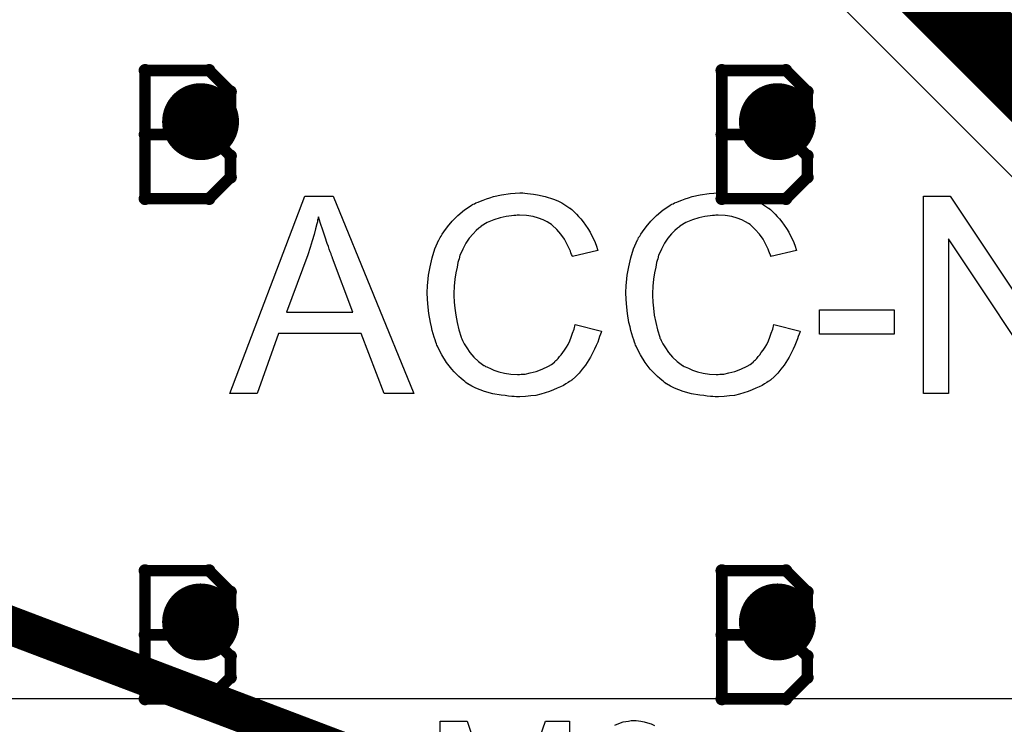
# Model space of a CAD drawing. Extents: x -1.3 to 9.2, y -4.6 to 3.5.
# Tile 51 of 215: x 0.228 to 0.484, y 1.793 to 1.977. Entities that reach past the tile are written whole.
import ezdxf

# ---------------------------------------------------------------- set-up
doc = ezdxf.new("R2010")
doc.units = 0
doc.layers.get('0').update_dxf_attribs({"linetype": 'CONTINUOUS'})
for name, color, linetype in [('acc-ni-360-23-a_copper_signal_bot', 5, 'CONTINUOUS'), ('acc-ni-360-23-a_copper_signal_top', 1, 'CONTINUOUS'), ('acc-ni-360-23-a_document', 1, 'CONTINUOUS'), ('acc-ni-360-23-a_drawing_1', 1, 'CONTINUOUS'), ('acc-ni-360-23-a_drillmap_1', 1, 'CONTINUOUS'), ('acc-ni-360-23-a_legend_top', 2, 'CONTINUOUS'), ('acc-ni-360-23-a_pth_drill', 1, 'CONTINUOUS'), ('acc-ni-360-23-a_soldermask_top', 1, 'CONTINUOUS')]:
    doc.layers.add(name, color=color, linetype=linetype)

# ---------------------------------------------------------------- blocks, each defined once
blk = doc.blocks.new('D21')
at = {"const_width": 0.01}
blk.add_lwpolyline([(-0.005, 0, 1), (0.005, 0, 1)], format="xyb", close=True, dxfattribs=at)
blk = doc.blocks.new('D38')
at = {"const_width": 0.006}
blk.add_lwpolyline([(-0.003, 0, 1), (0.003, 0, 1)], format="xyb", close=True, dxfattribs=at)
blk = doc.blocks.new('D46')
at = {"const_width": 0.005}
blk.add_lwpolyline([(-0.0025, 0, 1), (0.0025, 0, 1)], format="xyb", close=True, dxfattribs=at)
blk = doc.blocks.new('D50')
at = {"const_width": 0.001667}
blk.add_lwpolyline([(-0.000833, 0, 1), (0.000833, 0, 1)], format="xyb", close=True, dxfattribs=at)
blk = doc.blocks.new('D25')
at = {"const_width": 0.0025}
blk.add_lwpolyline([(-0.00125, 0, 1), (0.00125, 0, 1)], format="xyb", close=True, dxfattribs=at)

msp = doc.modelspace()

# ---------------------------------------------------------------- linework, layer by layer
at = {"layer": 'acc-ni-360-23-a_copper_signal_top', "color": 1}
for points in [[(0.647874, 1.8), (0.010195, 1.8), (0.010195, 2.489805), (0.2875, 2.489805), (0.2875, 2.265)], [(0.310857, 2.110858), (0.520858, 1.900858)]]:
    msp.add_lwpolyline(points, dxfattribs=at)
at = {"layer": 'acc-ni-360-23-a_copper_signal_top', "color": 1, "const_width": 0.02}
msp.add_lwpolyline([(0.325, 2.125001), (0.535, 1.915)], dxfattribs=at)
at = {"layer": 'acc-ni-360-23-a_document', "color": 1, "const_width": 0.01}
msp.add_lwpolyline([(-0.399, 2.056), (0.473303, 1.725136)], dxfattribs=at)
at = {"layer": 'acc-ni-360-23-a_drawing_1', "color": 1, "const_width": 0.003}
for points in [[(0.260559, 1.963328), (0.260559, 1.930006)], [(0.277221, 1.963328), (0.260559, 1.963328)], [(0.282774, 1.957774), (0.277221, 1.963328)], [(0.410559, 1.963328), (0.410559, 1.930006)], [(0.427221, 1.963328), (0.410559, 1.963328)], [(0.432774, 1.957774), (0.427221, 1.963328)], [(0.282774, 1.952221), (0.282774, 1.957774)], [(0.432774, 1.952221), (0.432774, 1.957774)], [(0.277221, 1.946667), (0.282774, 1.952221)], [(0.427221, 1.946667), (0.432774, 1.952221)], [(0.277221, 1.946667), (0.260559, 1.946667)], [(0.260559, 1.946667), (0.277221, 1.946667)], [(0.282774, 1.941113), (0.277221, 1.946667)], [(0.427221, 1.946667), (0.410559, 1.946667)], [(0.410559, 1.946667), (0.427221, 1.946667)], [(0.432774, 1.941113), (0.427221, 1.946667)], [(0.282774, 1.935559), (0.282774, 1.941113)], [(0.432774, 1.935559), (0.432774, 1.941113)], [(0.277221, 1.930006), (0.282774, 1.935559)], [(0.427221, 1.930006), (0.432774, 1.935559)], [(0.260559, 1.930006), (0.277221, 1.930006)], [(0.410559, 1.930006), (0.427221, 1.930006)], [(0.260559, 1.833328), (0.260559, 1.800006)], [(0.277221, 1.833328), (0.260559, 1.833328)], [(0.282774, 1.827774), (0.277221, 1.833328)], [(0.410559, 1.833328), (0.410559, 1.800006)], [(0.427221, 1.833328), (0.410559, 1.833328)], [(0.432774, 1.827774), (0.427221, 1.833328)], [(0.282774, 1.822221), (0.282774, 1.827774)], [(0.432774, 1.822221), (0.432774, 1.827774)], [(0.277221, 1.816667), (0.282774, 1.822221)], [(0.427221, 1.816667), (0.432774, 1.822221)], [(0.277221, 1.816667), (0.260559, 1.816667)], [(0.260559, 1.816667), (0.277221, 1.816667)], [(0.282774, 1.811113), (0.277221, 1.816667)], [(0.427221, 1.816667), (0.410559, 1.816667)], [(0.410559, 1.816667), (0.427221, 1.816667)], [(0.432774, 1.811113), (0.427221, 1.816667)], [(0.282774, 1.805559), (0.282774, 1.811113)], [(0.432774, 1.805559), (0.432774, 1.811113)], [(0.277221, 1.800006), (0.282774, 1.805559)], [(0.427221, 1.800006), (0.432774, 1.805559)], [(0.260559, 1.800006), (0.277221, 1.800006)], [(0.410559, 1.800006), (0.427221, 1.800006)]]:
    msp.add_lwpolyline(points, dxfattribs=at)
at = {"layer": 'acc-ni-360-23-a_drillmap_1', "color": 1, "const_width": 0.005}
for points in [[(0.275, 1.945), (0.275, 1.955)], [(0.425, 1.945), (0.425, 1.955)], [(0.27, 1.95), (0.28, 1.95)], [(0.42, 1.95), (0.43, 1.95)], [(0.275, 1.815), (0.275, 1.825)], [(0.425, 1.815), (0.425, 1.825)], [(0.27, 1.82), (0.28, 1.82)], [(0.42, 1.82), (0.43, 1.82)]]:
    msp.add_lwpolyline(points, dxfattribs=at)
at = {"layer": 'acc-ni-360-23-a_legend_top', "color": 2}
for points in [[(0.330457, 1.879396), (0.322761, 1.879396), (0.316767, 1.894936), (0.295307, 1.894936), (0.289757, 1.879396), (0.282579, 1.879396), (0.302115, 1.930604), (0.309515, 1.930604), (0.330457, 1.879396)], [(0.359317, 1.931418), (0.359983, 1.931344), (0.360797, 1.93127), (0.361611, 1.931196), (0.362573, 1.930974), (0.364571, 1.93053), (0.366791, 1.929864), (0.367901, 1.92942), (0.368937, 1.928902), (0.369973, 1.928236), (0.371009, 1.92757), (0.371083, 1.927496), (0.371231, 1.927422), (0.371527, 1.9272), (0.371897, 1.92683), (0.372267, 1.92646), (0.372785, 1.925942), (0.373303, 1.92535), (0.373895, 1.924758), (0.374487, 1.924018), (0.375079, 1.92313), (0.375745, 1.922242), (0.376337, 1.92128), (0.376855, 1.92017), (0.377447, 1.91906), (0.377891, 1.917876), (0.378335, 1.916544), (0.371675, 1.91499), (0.371675, 1.915064), (0.371601, 1.915212), (0.371453, 1.915508), (0.371305, 1.915878), (0.371157, 1.916322), (0.370935, 1.916914), (0.370343, 1.918098), (0.369603, 1.91943), (0.368715, 1.920762), (0.367605, 1.92202), (0.366421, 1.92313), (0.366273, 1.923278), (0.365829, 1.923574), (0.365089, 1.923944), (0.364127, 1.924462), (0.362869, 1.924906), (0.361463, 1.92535), (0.359761, 1.925646), (0.357911, 1.92572), (0.357319, 1.92572), (0.356949, 1.925646), (0.356431, 1.925646), (0.355839, 1.925572), (0.354433, 1.92535), (0.352879, 1.925054), (0.351251, 1.924536), (0.349549, 1.923796), (0.347995, 1.922834), (0.347921, 1.922834), (0.347847, 1.922686), (0.347329, 1.922316), (0.346663, 1.921724), (0.345849, 1.920836), (0.344887, 1.919726), (0.343999, 1.918468), (0.343185, 1.916914), (0.342445, 1.915212), (0.342445, 1.915138), (0.342371, 1.91499), (0.342297, 1.914768), (0.342223, 1.914398), (0.342075, 1.913954), (0.341927, 1.913436), (0.341705, 1.912178), (0.341409, 1.910698), (0.341113, 1.90907), (0.340965, 1.907294), (0.340891, 1.90537), (0.340891, 1.905296), (0.340891, 1.905074), (0.340891, 1.904704), (0.340891, 1.90426), (0.340965, 1.903742), (0.340965, 1.903076), (0.341039, 1.902336), (0.341113, 1.901522), (0.341335, 1.899746), (0.341705, 1.897822), (0.342149, 1.895898), (0.342741, 1.893974), (0.342741, 1.8939), (0.342815, 1.893752), (0.342963, 1.89353), (0.343111, 1.89316), (0.343555, 1.892272), (0.344221, 1.891236), (0.345035, 1.890052), (0.346071, 1.888794), (0.347255, 1.887684), (0.348661, 1.886648), (0.348735, 1.886648), (0.348883, 1.886574), (0.349105, 1.886426), (0.349401, 1.886278), (0.349771, 1.88613), (0.350215, 1.885908), (0.351251, 1.885464), (0.352583, 1.88502), (0.354063, 1.88465), (0.355691, 1.884354), (0.357393, 1.88428), (0.357911, 1.88428), (0.358355, 1.884354), (0.358873, 1.884354), (0.359391, 1.884428), (0.360723, 1.884724), (0.362277, 1.885094), (0.363831, 1.885686), (0.365459, 1.8865), (0.366273, 1.886944), (0.367013, 1.887536), (0.367087, 1.88761), (0.367161, 1.887684), (0.367383, 1.887906), (0.367679, 1.888128), (0.367975, 1.888498), (0.368345, 1.888942), (0.368789, 1.889386), (0.369159, 1.889978), (0.369603, 1.890644), (0.370121, 1.891384), (0.370565, 1.892124), (0.371009, 1.893012), (0.371379, 1.893974), (0.371749, 1.89501), (0.372119, 1.89612), (0.372415, 1.897304), (0.379223, 1.895602), (0.379223, 1.895528), (0.379149, 1.895232), (0.379001, 1.894788), (0.378779, 1.894196), (0.378557, 1.89353), (0.378261, 1.892716), (0.377891, 1.891828), (0.377447, 1.890866), (0.376411, 1.888794), (0.375079, 1.886722), (0.374265, 1.885686), (0.373451, 1.88465), (0.372563, 1.883762), (0.371527, 1.882874), (0.371453, 1.8828), (0.371305, 1.882652), (0.370935, 1.882504), (0.370565, 1.882208), (0.369973, 1.881838), (0.369381, 1.881468), (0.368567, 1.881098), (0.367753, 1.880728), (0.366791, 1.880284), (0.365755, 1.879914), (0.364645, 1.879544), (0.363461, 1.879174), (0.362203, 1.878878), (0.360871, 1.87873), (0.359465, 1.878582), (0.357985, 1.878508), (0.357171, 1.878508), (0.356579, 1.878582), (0.355913, 1.878582), (0.355099, 1.878656), (0.354211, 1.878804), (0.353175, 1.878952), (0.351029, 1.879322), (0.348809, 1.879914), (0.346589, 1.880728), (0.345553, 1.881246), (0.344517, 1.881838), (0.344443, 1.881912), (0.344295, 1.881986), (0.343999, 1.882208), (0.343703, 1.882504), (0.343259, 1.8828), (0.342741, 1.883244), (0.342149, 1.883762), (0.341557, 1.884354), (0.340965, 1.88502), (0.340299, 1.885686), (0.338967, 1.887388), (0.337709, 1.889386), (0.336599, 1.891606), (0.336599, 1.89168), (0.336451, 1.891902), (0.336377, 1.892272), (0.336155, 1.892716), (0.336007, 1.893308), (0.335785, 1.894048), (0.335489, 1.894862), (0.335267, 1.89575), (0.335045, 1.896712), (0.334749, 1.897822), (0.334379, 1.900116), (0.334083, 1.902706), (0.333935, 1.90537), (0.333935, 1.905444), (0.333935, 1.90574), (0.333935, 1.906184), (0.334009, 1.906702), (0.334009, 1.907442), (0.334083, 1.908182), (0.334157, 1.909144), (0.334305, 1.910106), (0.334675, 1.912252), (0.335193, 1.91462), (0.335933, 1.916988), (0.336969, 1.919282), (0.337043, 1.919356), (0.337117, 1.919578), (0.337265, 1.919874), (0.337561, 1.920244), (0.337857, 1.920762), (0.338227, 1.921354), (0.339189, 1.922686), (0.340447, 1.924166), (0.341927, 1.925646), (0.343629, 1.927126), (0.345627, 1.928384), (0.345701, 1.928458), (0.345923, 1.928532), (0.346219, 1.92868), (0.346589, 1.928902), (0.347181, 1.929124), (0.347773, 1.929346), (0.348513, 1.929642), (0.349327, 1.929938), (0.350215, 1.930234), (0.351177, 1.93053), (0.353249, 1.930974), (0.355617, 1.931344), (0.358059, 1.931492), (0.358799, 1.931492), (0.359317, 1.931418)], [(0.410969, 1.931418), (0.411635, 1.931344), (0.412449, 1.93127), (0.413263, 1.931196), (0.414225, 1.930974), (0.416223, 1.93053), (0.418443, 1.929864), (0.419553, 1.92942), (0.420589, 1.928902), (0.421625, 1.928236), (0.422661, 1.92757), (0.422735, 1.927496), (0.422883, 1.927422), (0.423179, 1.9272), (0.423549, 1.92683), (0.423919, 1.92646), (0.424437, 1.925942), (0.424955, 1.92535), (0.425547, 1.924758), (0.426139, 1.924018), (0.426731, 1.92313), (0.427397, 1.922242), (0.427989, 1.92128), (0.428507, 1.92017), (0.429099, 1.91906), (0.429543, 1.917876), (0.429987, 1.916544), (0.423327, 1.91499), (0.423327, 1.915064), (0.423253, 1.915212), (0.423105, 1.915508), (0.422957, 1.915878), (0.422809, 1.916322), (0.422587, 1.916914), (0.421995, 1.918098), (0.421255, 1.91943), (0.420367, 1.920762), (0.419257, 1.92202), (0.418073, 1.92313), (0.417925, 1.923278), (0.417481, 1.923574), (0.416741, 1.923944), (0.415779, 1.924462), (0.414521, 1.924906), (0.413115, 1.92535), (0.411413, 1.925646), (0.409563, 1.92572), (0.408971, 1.92572), (0.408601, 1.925646), (0.408083, 1.925646), (0.407491, 1.925572), (0.406085, 1.92535), (0.404531, 1.925054), (0.402903, 1.924536), (0.401201, 1.923796), (0.399647, 1.922834), (0.399573, 1.922834), (0.399499, 1.922686), (0.398981, 1.922316), (0.398315, 1.921724), (0.397501, 1.920836), (0.396539, 1.919726), (0.395651, 1.918468), (0.394837, 1.916914), (0.394097, 1.915212), (0.394097, 1.915138), (0.394023, 1.91499), (0.393949, 1.914768), (0.393875, 1.914398), (0.393727, 1.913954), (0.393579, 1.913436), (0.393357, 1.912178), (0.393061, 1.910698), (0.392765, 1.90907), (0.392617, 1.907294), (0.392543, 1.90537), (0.392543, 1.905296), (0.392543, 1.905074), (0.392543, 1.904704), (0.392543, 1.90426), (0.392617, 1.903742), (0.392617, 1.903076), (0.392691, 1.902336), (0.392765, 1.901522), (0.392987, 1.899746), (0.393357, 1.897822), (0.393801, 1.895898), (0.394393, 1.893974), (0.394393, 1.8939), (0.394467, 1.893752), (0.394615, 1.89353), (0.394763, 1.89316), (0.395207, 1.892272), (0.395873, 1.891236), (0.396687, 1.890052), (0.397723, 1.888794), (0.398907, 1.887684), (0.400313, 1.886648), (0.400387, 1.886648), (0.400535, 1.886574), (0.400757, 1.886426), (0.401053, 1.886278), (0.401423, 1.88613), (0.401867, 1.885908), (0.402903, 1.885464), (0.404235, 1.88502), (0.405715, 1.88465), (0.407343, 1.884354), (0.409045, 1.88428), (0.409563, 1.88428), (0.410007, 1.884354), (0.410525, 1.884354), (0.411043, 1.884428), (0.412375, 1.884724), (0.413929, 1.885094), (0.415483, 1.885686), (0.417111, 1.8865), (0.417925, 1.886944), (0.418665, 1.887536), (0.418739, 1.88761), (0.418813, 1.887684), (0.419035, 1.887906), (0.419331, 1.888128), (0.419627, 1.888498), (0.419997, 1.888942), (0.420441, 1.889386), (0.420811, 1.889978), (0.421255, 1.890644), (0.421773, 1.891384), (0.422217, 1.892124), (0.422661, 1.893012), (0.423031, 1.893974), (0.423401, 1.89501), (0.423771, 1.89612), (0.424067, 1.897304), (0.430875, 1.895602), (0.430875, 1.895528), (0.430801, 1.895232), (0.430653, 1.894788), (0.430431, 1.894196), (0.430209, 1.89353), (0.429913, 1.892716), (0.429543, 1.891828), (0.429099, 1.890866), (0.428063, 1.888794), (0.426731, 1.886722), (0.425917, 1.885686), (0.425103, 1.88465), (0.424215, 1.883762), (0.423179, 1.882874), (0.423105, 1.8828), (0.422957, 1.882652), (0.422587, 1.882504), (0.422217, 1.882208), (0.421625, 1.881838), (0.421033, 1.881468), (0.420219, 1.881098), (0.419405, 1.880728), (0.418443, 1.880284), (0.417407, 1.879914), (0.416297, 1.879544), (0.415113, 1.879174), (0.413855, 1.878878), (0.412523, 1.87873), (0.411117, 1.878582), (0.409637, 1.878508), (0.408823, 1.878508), (0.408231, 1.878582), (0.407565, 1.878582), (0.406751, 1.878656), (0.405863, 1.878804), (0.404827, 1.878952), (0.402681, 1.879322), (0.400461, 1.879914), (0.398241, 1.880728), (0.397205, 1.881246), (0.396169, 1.881838), (0.396095, 1.881912), (0.395947, 1.881986), (0.395651, 1.882208), (0.395355, 1.882504), (0.394911, 1.8828), (0.394393, 1.883244), (0.393801, 1.883762), (0.393209, 1.884354), (0.392617, 1.88502), (0.391951, 1.885686), (0.390619, 1.887388), (0.389361, 1.889386), (0.388251, 1.891606), (0.388251, 1.89168), (0.388103, 1.891902), (0.388029, 1.892272), (0.387807, 1.892716), (0.387659, 1.893308), (0.387437, 1.894048), (0.387141, 1.894862), (0.386919, 1.89575), (0.386697, 1.896712), (0.386401, 1.897822), (0.386031, 1.900116), (0.385735, 1.902706), (0.385587, 1.90537), (0.385587, 1.905444), (0.385587, 1.90574), (0.385587, 1.906184), (0.385661, 1.906702), (0.385661, 1.907442), (0.385735, 1.908182), (0.385809, 1.909144), (0.385957, 1.910106), (0.386327, 1.912252), (0.386845, 1.91462), (0.387585, 1.916988), (0.388621, 1.919282), (0.388695, 1.919356), (0.388769, 1.919578), (0.388917, 1.919874), (0.389213, 1.920244), (0.389509, 1.920762), (0.389879, 1.921354), (0.390841, 1.922686), (0.392099, 1.924166), (0.393579, 1.925646), (0.395281, 1.927126), (0.397279, 1.928384), (0.397353, 1.928458), (0.397575, 1.928532), (0.397871, 1.92868), (0.398241, 1.928902), (0.398833, 1.929124), (0.399425, 1.929346), (0.400165, 1.929642), (0.400979, 1.929938), (0.401867, 1.930234), (0.402829, 1.93053), (0.404901, 1.930974), (0.407269, 1.931344), (0.409711, 1.931492), (0.410451, 1.931492), (0.410969, 1.931418)], [(0.503321, 1.879396), (0.496291, 1.879396), (0.469503, 1.919578), (0.469503, 1.879396), (0.462991, 1.879396), (0.462991, 1.930604), (0.469947, 1.930604), (0.496809, 1.890348), (0.496809, 1.930604), (0.503321, 1.930604), (0.503321, 1.879396)], [(0.305667, 1.925276), (0.305667, 1.925202), (0.305593, 1.925054), (0.305593, 1.924758), (0.305445, 1.924462), (0.305371, 1.923944), (0.305223, 1.923426), (0.304927, 1.922168), (0.304557, 1.920688), (0.304039, 1.91906), (0.303521, 1.917284), (0.302855, 1.915434), (0.297305, 1.900486), (0.314621, 1.900486), (0.309293, 1.914546), (0.309293, 1.91462), (0.309219, 1.914842), (0.309071, 1.915212), (0.308923, 1.915656), (0.308701, 1.916174), (0.308479, 1.91684), (0.308257, 1.91758), (0.307961, 1.91832), (0.307369, 1.920022), (0.306777, 1.921798), (0.306185, 1.923574), (0.305667, 1.925276)], [(0.455369, 1.894788), (0.435907, 1.894788), (0.435907, 1.901078), (0.455369, 1.901078), (0.455369, 1.894788)], [(0.337334, 1.758989), (0.337334, 1.794212), (0.344307, 1.794212), (0.352654, 1.76922)], [(0.356217, 1.769678), (0.364667, 1.794212), (0.370928, 1.794212), (0.370928, 1.758989)], [(0.382736, 1.793194), (0.383754, 1.793601), (0.384925, 1.794008), (0.386299, 1.794263), (0.387012, 1.794364), (0.388284, 1.794364), (0.388844, 1.794313)], [(0.388844, 1.794313), (0.389506, 1.794212), (0.39032, 1.794059), (0.391237, 1.793804), (0.392153, 1.793499), (0.393069, 1.793092)]]:
    msp.add_lwpolyline(points, dxfattribs=at)

# ---------------------------------------------------------------- block references
at = {"layer": 'acc-ni-360-23-a_copper_signal_bot'}
for p in [(0.275, 1.95), (0.425, 1.95), (0.275, 1.82), (0.425, 1.82)]:
    msp.add_blockref('D21', p, dxfattribs=at)
at = {"layer": 'acc-ni-360-23-a_copper_signal_top'}
for p in [(0.275, 1.95), (0.425, 1.95), (0.275, 1.82), (0.425, 1.82)]:
    msp.add_blockref('D21', p, dxfattribs=at)
at = {"layer": 'acc-ni-360-23-a_drawing_1'}
for p in [(0.260559, 1.963328), (0.260559, 1.963328), (0.277221, 1.963328), (0.410559, 1.963328), (0.410559, 1.963328), (0.427221, 1.963328), (0.282774, 1.957774), (0.432774, 1.957774), (0.282774, 1.952221), (0.432774, 1.952221), (0.260559, 1.946667), (0.277221, 1.946667), (0.277221, 1.946667), (0.410559, 1.946667), (0.427221, 1.946667), (0.427221, 1.946667), (0.282774, 1.941113), (0.432774, 1.941113), (0.282774, 1.935559), (0.432774, 1.935559), (0.260559, 1.930006), (0.277221, 1.930006), (0.410559, 1.930006), (0.427221, 1.930006), (0.260559, 1.833328), (0.260559, 1.833328), (0.277221, 1.833328), (0.410559, 1.833328), (0.410559, 1.833328), (0.427221, 1.833328), (0.282774, 1.827774), (0.432774, 1.827774), (0.282774, 1.822221), (0.432774, 1.822221), (0.260559, 1.816667), (0.277221, 1.816667), (0.277221, 1.816667), (0.410559, 1.816667), (0.427221, 1.816667), (0.427221, 1.816667), (0.282774, 1.811113), (0.432774, 1.811113), (0.282774, 1.805559), (0.432774, 1.805559), (0.260559, 1.800006), (0.277221, 1.800006), (0.410559, 1.800006), (0.427221, 1.800006)]:
    msp.add_blockref('D50', p, dxfattribs=at)
at = {"layer": 'acc-ni-360-23-a_drillmap_1'}
for p in [(0.275, 1.955), (0.425, 1.955), (0.27, 1.95), (0.28, 1.95), (0.42, 1.95), (0.43, 1.95), (0.275, 1.945), (0.425, 1.945), (0.275, 1.825), (0.425, 1.825), (0.27, 1.82), (0.28, 1.82), (0.42, 1.82), (0.43, 1.82), (0.275, 1.815), (0.425, 1.815)]:
    msp.add_blockref('D25', p, dxfattribs=at)
at = {"layer": 'acc-ni-360-23-a_pth_drill'}
for p in [(0.275, 1.95), (0.425, 1.95), (0.275, 1.82), (0.425, 1.82)]:
    msp.add_blockref('D46', p, dxfattribs=at)
at = {"layer": 'acc-ni-360-23-a_soldermask_top'}
for p in [(0.275, 1.95), (0.425, 1.95), (0.275, 1.82), (0.425, 1.82)]:
    msp.add_blockref('D38', p, dxfattribs=at)

doc.saveas('drawing.dxf')
